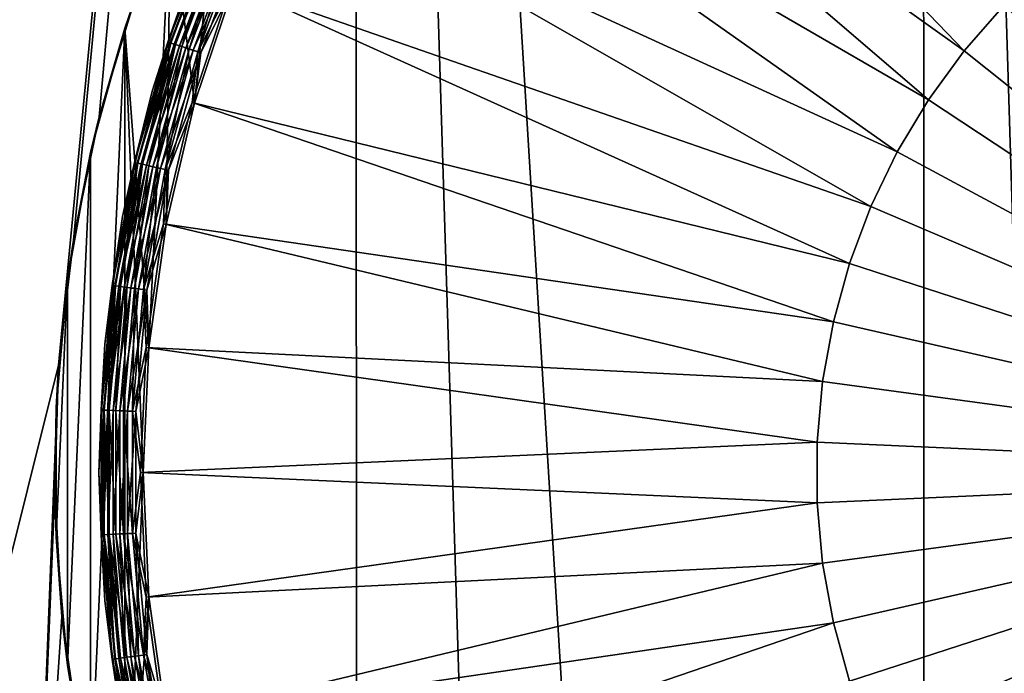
# Model space of a CAD drawing. Header units: metres. Extents: x -105 to 105, y -72 to 59.
# Tile 190 of 256: x -3.33 to -1.1, y -56.3 to -54.83. Entities that reach past the tile are written whole.
import ezdxf

# ---------------------------------------------------------------- set-up
doc = ezdxf.new("R2010")
doc.units = ezdxf.units.M
doc.layers.add('solid_509431_AD150_SW0001', color=7, linetype='CONTINUOUS')

msp = doc.modelspace()

# ---------------------------------------------------------------- linework, layer by layer
at = {"layer": 'solid_509431_AD150_SW0001'}
for points in [[(-2.555138, -69.794044, 16.419315), (-2.574887, -48.652618, 16.602757), (-3.852201, -48.652618, 16.42243)], [(-3.189977, -69.792145, 16.338745), (-2.555138, -69.794044, 16.419315), (-3.852201, -48.652618, 16.42243)], [(-3.822314, -69.789833, 16.240402), (-3.189977, -69.792145, 16.338745), (-3.852201, -48.652618, 16.42243)], [(-3.662264, -57.293892, -28.877495), (-3.852201, -48.652618, -28.92243), (-2.574887, -48.652618, -29.102757)], [(-3.240964, -55.607822, -28.956532), (-3.662264, -57.293892, -28.877495), (-2.574887, -48.652618, -29.102757)], [(-3.20732, -55.325027, -28.963802), (-3.240964, -55.607822, -28.956532), (-2.574887, -48.652618, -29.102757)], [(-3.148944, -55.045853, -28.974426), (-3.20732, -55.325027, -28.963802), (-2.574887, -48.652618, -29.102757)], [(-3.066169, -54.772453, -28.988153), (-3.148944, -55.045853, -28.974426), (-2.574887, -48.652618, -29.102757)], [(-1.279932, -69.7966, 16.526905), (-1.289472, -48.652618, 16.71118), (-2.574887, -48.652618, 16.602757)], [(-1.918291, -69.795532, 16.482052), (-1.279932, -69.7966, 16.526905), (-2.574887, -48.652618, 16.602757)], [(-2.555138, -69.794044, 16.419315), (-1.918291, -69.795532, 16.482052), (-2.574887, -48.652618, 16.602757)], [(-0.000685, -69.797455, 16.56283), (0, -48.652618, 16.747358), (-1.289472, -48.652618, 16.71118)], [(-0.640563, -69.797241, 16.553839), (-0.000685, -69.797455, 16.56283), (-1.289472, -48.652618, 16.71118)], [(-1.279932, -69.7966, 16.526905), (-0.640563, -69.797241, 16.553839), (-1.289472, -48.652618, 16.71118)], [(-1.195265, -54.896809, -29.161013), (-2.438864, -54.008255, -29.090424), (-2.258525, -53.791084, -29.090424)], [(-1.10501, -54.793503, -29.161013), (-1.195265, -54.896809, -29.161013), (-2.258525, -53.791084, -29.090424)], [(-1.275897, -55.00779, -29.161013), (-2.598394, -54.241142, -29.090424), (-2.438864, -54.008255, -29.090424)], [(-1.195265, -54.896809, -29.161013), (-1.275897, -55.00779, -29.161013), (-2.438864, -54.008255, -29.090424)], [(-1.346256, -55.125549, -29.161013), (-2.735757, -54.487755, -29.090424), (-2.598394, -54.241142, -29.090424)], [(-1.275897, -55.00779, -29.161013), (-1.346256, -55.125549, -29.161013), (-2.598394, -54.241142, -29.090424)], [(-2.933566, -55.015324, -28.484549), (-2.988461, -54.572659, -28.484549), (-2.86193, -54.309917, -28.484549)], [(-2.844043, -54.748222, -28.484549), (-2.933566, -55.015324, -28.484549), (-2.86193, -54.309917, -28.484549)], [(-1.405775, -55.249142, -29.161013), (-2.849779, -54.745991, -29.090424), (-2.735757, -54.487755, -29.090424)], [(-1.346256, -55.125549, -29.161013), (-1.405775, -55.249142, -29.161013), (-2.735757, -54.487755, -29.090424)], [(-2.988461, -54.572659, -28.484549), (-3.09094, -54.845711, -28.484549), (-3.066169, -54.772453, -28.988153)], [(-3.036988, -55.568581, -28.484549), (-3.09094, -54.845711, -28.484549), (-2.988461, -54.572659, -28.484549)], [(-2.998069, -55.28957, -28.484549), (-3.036988, -55.568581, -28.484549), (-2.988461, -54.572659, -28.484549)], [(-2.933566, -55.015324, -28.484549), (-2.998069, -55.28957, -28.484549), (-2.988461, -54.572659, -28.484549)], [(-2.894767, -54.612717, -28.565155), (-2.937288, -54.71209, -28.584549), (-2.994022, -54.877182, -28.565155)], [(-2.894767, -54.612717, -28.565155), (-2.994022, -54.877182, -28.565155), (-2.889548, -54.614948, -28.546371)], [(-2.994022, -54.877182, -28.565155), (-2.988624, -54.878937, -28.546371), (-2.889548, -54.614948, -28.546371)], [(-2.894384, -54.612881, -29.012007), (-2.993626, -54.877312, -29.012007), (-2.937288, -54.71209, -28.990614)], [(-2.987114, -54.879429, -29.032429), (-2.993626, -54.877312, -29.012007), (-2.894384, -54.612881, -29.012007)], [(-2.889548, -54.614948, -28.546371), (-2.988624, -54.878937, -28.546371), (-2.881056, -54.618576, -28.529057)], [(-2.988624, -54.878937, -28.546371), (-2.979841, -54.88179, -28.529057), (-2.881056, -54.618576, -28.529057)], [(-2.888087, -54.615574, -29.032429), (-2.987114, -54.879429, -29.032429), (-2.894384, -54.612881, -29.012007)], [(-2.976593, -54.882847, -29.050913), (-2.987114, -54.879429, -29.032429), (-2.888087, -54.615574, -29.032429)], [(-2.881056, -54.618576, -28.529057), (-2.979841, -54.88179, -28.529057), (-2.869618, -54.623466, -28.51388)], [(-2.979841, -54.88179, -28.529057), (-2.968012, -54.885635, -28.51388), (-2.869618, -54.623466, -28.51388)], [(-2.877915, -54.619919, -29.050913), (-2.976593, -54.882847, -29.050913), (-2.888087, -54.615574, -29.032429)], [(-2.962552, -54.887409, -29.066597), (-2.976593, -54.882847, -29.050913), (-2.877915, -54.619919, -29.050913)], [(-2.869618, -54.623466, -28.51388), (-2.968012, -54.885635, -28.51388), (-2.855676, -54.629425, -28.501423)], [(-2.86434, -54.625721, -29.066597), (-2.962552, -54.887409, -29.066597), (-2.877915, -54.619919, -29.050913)], [(-2.945643, -54.892902, -29.078756), (-2.962552, -54.887409, -29.066597), (-2.86434, -54.625721, -29.066597)], [(-2.847991, -54.63271, -29.078756), (-2.945643, -54.892902, -29.078756), (-2.86434, -54.625721, -29.066597)], [(-2.968012, -54.885635, -28.51388), (-2.953591, -54.89032, -28.501423), (-2.855676, -54.629425, -28.501423)], [(-2.855676, -54.629425, -28.501423), (-2.953591, -54.89032, -28.501423), (-2.839765, -54.636227, -28.492168)], [(-2.953591, -54.89032, -28.501423), (-2.937135, -54.895668, -28.492168), (-2.839765, -54.636227, -28.492168)], [(-2.926649, -54.899075, -29.086826), (-2.945643, -54.892902, -29.078756), (-2.847991, -54.63271, -29.078756)], [(-2.839765, -54.636227, -28.492168), (-2.937135, -54.895668, -28.492168), (-2.822499, -54.643604, -28.486469)], [(-2.937135, -54.895668, -28.492168), (-2.919276, -54.90147, -28.486469), (-2.822499, -54.643604, -28.486469)], [(-2.829627, -54.64056, -29.086826), (-2.926649, -54.899075, -29.086826), (-2.847991, -54.63271, -29.078756)], [(-2.829627, -54.64056, -29.086826), (-2.849779, -54.745991, -29.090424), (-2.926649, -54.899075, -29.086826)], [(-2.822499, -54.643604, -28.486469), (-2.919276, -54.90147, -28.486469), (-2.844043, -54.748222, -28.484549)], [(-3.029751, -54.987961, -28.990614), (-3.029751, -54.987961, -28.584549), (-2.937288, -54.71209, -28.584549)], [(-2.994022, -54.877182, -28.565155), (-2.937288, -54.71209, -28.584549), (-3.029751, -54.987961, -28.584549)], [(-2.937288, -54.71209, -28.990614), (-3.029751, -54.987961, -28.990614), (-2.937288, -54.71209, -28.584549)], [(-2.993626, -54.877312, -29.012007), (-3.029751, -54.987961, -28.990614), (-2.937288, -54.71209, -28.990614)], [(0, -55.849998, -29.184549), (-1.10501, -54.793503, -29.161013), (-1.005858, -54.698704, -29.161013)], [(-1.453977, -55.377575, -29.161013), (-2.939487, -55.013645, -29.090424), (-2.849779, -54.745991, -29.090424)], [(-2.926649, -54.899075, -29.086826), (-2.849779, -54.745991, -29.090424), (-2.939487, -55.013645, -29.090424)], [(-2.919276, -54.90147, -28.486469), (-2.933566, -55.015324, -28.484549), (-2.844043, -54.748222, -28.484549)], [(-1.405775, -55.249142, -29.161013), (-1.453977, -55.377575, -29.161013), (-2.849779, -54.745991, -29.090424)], [(-3.09094, -54.845711, -28.484549), (-3.148944, -55.045853, -28.974426), (-3.066169, -54.772453, -28.988153)], [(0, -55.849998, -29.184549), (-1.195265, -54.896809, -29.161013), (-1.10501, -54.793503, -29.161013)], [(-3.09094, -54.845711, -28.484549), (-3.168516, -55.126812, -28.484549), (-3.148944, -55.045853, -28.974426)], [(-3.09094, -54.845711, -28.484549), (-3.09094, -56.85429, -28.484549), (-3.168516, -56.573185, -28.484549)], [(-3.09094, -54.845711, -28.484549), (-3.168516, -56.573185, -28.484549), (-3.168516, -55.126812, -28.484549)], [(-3.05, -55.849998, -28.484549), (-3.09094, -56.85429, -28.484549), (-3.09094, -54.845711, -28.484549)], [(-3.036988, -55.568581, -28.484549), (-3.05, -55.849998, -28.484549), (-3.09094, -54.845711, -28.484549)], [(-2.994022, -54.877182, -28.565155), (-3.029751, -54.987961, -28.584549), (-3.069172, -55.149483, -28.565155)], [(-2.994022, -54.877182, -28.565155), (-3.069172, -55.149483, -28.565155), (-2.988624, -54.878937, -28.546371)], [(-3.069172, -55.149483, -28.565155), (-3.063638, -55.150745, -28.546371), (-2.988624, -54.878937, -28.546371)], [(-2.993626, -54.877312, -29.012007), (-3.068766, -55.149574, -29.012007), (-3.029751, -54.987961, -28.990614)], [(-3.06209, -55.151096, -29.032429), (-3.068766, -55.149574, -29.012007), (-2.993626, -54.877312, -29.012007)], [(-2.988624, -54.878937, -28.546371), (-3.063638, -55.150745, -28.546371), (-2.979841, -54.88179, -28.529057)], [(-3.063638, -55.150745, -28.546371), (-3.054635, -55.152798, -28.529057), (-2.979841, -54.88179, -28.529057)], [(-2.987114, -54.879429, -29.032429), (-3.06209, -55.151096, -29.032429), (-2.993626, -54.877312, -29.012007)], [(-3.051305, -55.153561, -29.050913), (-3.06209, -55.151096, -29.032429), (-2.987114, -54.879429, -29.032429)], [(-2.979841, -54.88179, -28.529057), (-3.054635, -55.152798, -28.529057), (-2.968012, -54.885635, -28.51388)], [(-3.054635, -55.152798, -28.529057), (-3.042509, -55.155567, -28.51388), (-2.968012, -54.885635, -28.51388)], [(-2.976593, -54.882847, -29.050913), (-3.051305, -55.153561, -29.050913), (-2.987114, -54.879429, -29.032429)], [(-3.036912, -55.156845, -29.066597), (-3.051305, -55.153561, -29.050913), (-2.976593, -54.882847, -29.050913)], [(-2.968012, -54.885635, -28.51388), (-3.042509, -55.155567, -28.51388), (-2.953591, -54.89032, -28.501423)], [(-3.042509, -55.155567, -28.51388), (-3.027726, -55.158943, -28.501423), (-2.953591, -54.89032, -28.501423)], [(-2.962552, -54.887409, -29.066597), (-3.036912, -55.156845, -29.066597), (-2.976593, -54.882847, -29.050913)], [(-3.019578, -55.160801, -29.078756), (-3.036912, -55.156845, -29.066597), (-2.962552, -54.887409, -29.066597)], [(-2.953591, -54.89032, -28.501423), (-3.027726, -55.158943, -28.501423), (-2.937135, -54.895668, -28.492168)], [(-3.027726, -55.158943, -28.501423), (-3.010857, -55.162792, -28.492168), (-2.937135, -54.895668, -28.492168)], [(-2.945643, -54.892902, -29.078756), (-3.019578, -55.160801, -29.078756), (-2.962552, -54.887409, -29.066597)], [(-3.000107, -55.165245, -29.086826), (-3.019578, -55.160801, -29.078756), (-2.945643, -54.892902, -29.078756)], [(-2.937135, -54.895668, -28.492168), (-3.010857, -55.162792, -28.492168), (-2.919276, -54.90147, -28.486469)], [(-2.926649, -54.899075, -29.086826), (-3.000107, -55.165245, -29.086826), (-2.945643, -54.892902, -29.078756)], [(-3.010857, -55.162792, -28.492168), (-2.99255, -55.166969, -28.486469), (-2.919276, -54.90147, -28.486469)], [(-2.926649, -54.899075, -29.086826), (-2.939487, -55.013645, -29.090424), (-3.000107, -55.165245, -29.086826)], [(-2.919276, -54.90147, -28.486469), (-2.99255, -55.166969, -28.486469), (-2.933566, -55.015324, -28.484549)], [(0, -55.849998, -29.184549), (-1.275897, -55.00779, -29.161013), (-1.195265, -54.896809, -29.161013)], [(-3.096365, -55.271191, -28.990614), (-3.096365, -55.271191, -28.584549), (-3.029751, -54.987961, -28.584549)], [(-3.069172, -55.149483, -28.565155), (-3.029751, -54.987961, -28.584549), (-3.096365, -55.271191, -28.584549)], [(-3.029751, -54.987961, -28.990614), (-3.096365, -55.271191, -28.990614), (-3.029751, -54.987961, -28.584549)], [(-3.068766, -55.149574, -29.012007), (-3.096365, -55.271191, -28.990614), (-3.029751, -54.987961, -28.990614)], [(-1.490471, -55.509811, -29.161013), (-3.004117, -55.288433, -29.090424), (-2.939487, -55.013645, -29.090424)], [(-3.000107, -55.165245, -29.086826), (-2.939487, -55.013645, -29.090424), (-3.004117, -55.288433, -29.090424)], [(-2.99255, -55.166969, -28.486469), (-2.998069, -55.28957, -28.484549), (-2.933566, -55.015324, -28.484549)], [(-1.453977, -55.377575, -29.161013), (-1.490471, -55.509811, -29.161013), (-2.939487, -55.013645, -29.090424)], [(0, -55.849998, -29.184549), (-1.346256, -55.125549, -29.161013), (-1.275897, -55.00779, -29.161013)], [(-3.168516, -55.126812, -28.484549), (-3.20732, -55.325027, -28.963802), (-3.148944, -55.045853, -28.974426)], [(-3.168516, -55.126812, -28.484549), (-3.220586, -55.413738, -28.484549), (-3.20732, -55.325027, -28.963802)], [(-3.168516, -55.126812, -28.484549), (-3.168516, -56.573185, -28.484549), (-3.220586, -56.286263, -28.484549)], [(-3.168516, -55.126812, -28.484549), (-3.220586, -56.286263, -28.484549), (-3.220586, -55.413738, -28.484549)], [(0, -55.849998, -29.184549), (-1.405775, -55.249142, -29.161013), (-1.346256, -55.125549, -29.161013)], [(-3.069172, -55.149483, -28.565155), (-3.096365, -55.271191, -28.584549), (-3.11961, -55.427422, -28.565155)], [(-3.069172, -55.149483, -28.565155), (-3.11961, -55.427422, -28.565155), (-3.063638, -55.150745, -28.546371)], [(-3.11961, -55.427422, -28.565155), (-3.113986, -55.428181, -28.546371), (-3.063638, -55.150745, -28.546371)], [(-3.068766, -55.149574, -29.012007), (-3.119197, -55.427475, -29.012007), (-3.096365, -55.271191, -28.990614)], [(-3.112412, -55.428394, -29.032429), (-3.119197, -55.427475, -29.012007), (-3.068766, -55.149574, -29.012007)], [(-3.063638, -55.150745, -28.546371), (-3.113986, -55.428181, -28.546371), (-3.054635, -55.152798, -28.529057)], [(-3.113986, -55.428181, -28.546371), (-3.104835, -55.42942, -28.529057), (-3.054635, -55.152798, -28.529057)], [(-3.06209, -55.151096, -29.032429), (-3.112412, -55.428394, -29.032429), (-3.068766, -55.149574, -29.012007)], [(-3.10145, -55.429878, -29.050913), (-3.112412, -55.428394, -29.032429), (-3.06209, -55.151096, -29.032429)], [(-3.054635, -55.152798, -28.529057), (-3.104835, -55.42942, -28.529057), (-3.042509, -55.155567, -28.51388)], [(-3.104835, -55.42942, -28.529057), (-3.092509, -55.431091, -28.51388), (-3.042509, -55.155567, -28.51388)], [(-3.051305, -55.153561, -29.050913), (-3.10145, -55.429878, -29.050913), (-3.06209, -55.151096, -29.032429)], [(-3.08682, -55.431862, -29.066597), (-3.10145, -55.429878, -29.050913), (-3.051305, -55.153561, -29.050913)], [(-3.042509, -55.155567, -28.51388), (-3.092509, -55.431091, -28.51388), (-3.027726, -55.158943, -28.501423)], [(-3.092509, -55.431091, -28.51388), (-3.077483, -55.433128, -28.501423), (-3.027726, -55.158943, -28.501423)], [(-3.036912, -55.156845, -29.066597), (-3.08682, -55.431862, -29.066597), (-3.051305, -55.153561, -29.050913)], [(-3.069201, -55.43425, -29.078756), (-3.08682, -55.431862, -29.066597), (-3.036912, -55.156845, -29.066597)], [(-3.027726, -55.158943, -28.501423), (-3.077483, -55.433128, -28.501423), (-3.010857, -55.162792, -28.492168)], [(-3.019578, -55.160801, -29.078756), (-3.069201, -55.43425, -29.078756), (-3.036912, -55.156845, -29.066597)], [(-3.049411, -55.436928, -29.086826), (-3.069201, -55.43425, -29.078756), (-3.019578, -55.160801, -29.078756)], [(-3.000107, -55.165245, -29.086826), (-3.049411, -55.436928, -29.086826), (-3.019578, -55.160801, -29.078756)], [(-3.077483, -55.433128, -28.501423), (-3.060337, -55.435448, -28.492168), (-3.010857, -55.162792, -28.492168)], [(-3.010857, -55.162792, -28.492168), (-3.060337, -55.435448, -28.492168), (-2.99255, -55.166969, -28.486469)], [(-3.060337, -55.435448, -28.492168), (-3.041729, -55.437969, -28.486469), (-2.99255, -55.166969, -28.486469)], [(-3.000107, -55.165245, -29.086826), (-3.004117, -55.288433, -29.090424), (-3.049411, -55.436928, -29.086826)], [(-2.99255, -55.166969, -28.486469), (-3.041729, -55.437969, -28.486469), (-2.998069, -55.28957, -28.484549)], [(0, -55.849998, -29.184549), (-1.453977, -55.377575, -29.161013), (-1.405775, -55.249142, -29.161013)], [(-3.136563, -55.559353, -28.990614), (-3.136563, -55.559353, -28.584549), (-3.096365, -55.271191, -28.584549)], [(-3.11961, -55.427422, -28.565155), (-3.096365, -55.271191, -28.584549), (-3.136563, -55.559353, -28.584549)], [(-3.096365, -55.271191, -28.990614), (-3.136563, -55.559353, -28.990614), (-3.096365, -55.271191, -28.584549)], [(-3.119197, -55.427475, -29.012007), (-3.136563, -55.559353, -28.990614), (-3.096365, -55.271191, -28.990614)], [(-3.049411, -55.436928, -29.086826), (-3.004117, -55.288433, -29.090424), (-3.043117, -55.568012, -29.090424)], [(-1.514965, -55.644783, -29.161013), (-3.043117, -55.568012, -29.090424), (-3.004117, -55.288433, -29.090424)], [(-3.041729, -55.437969, -28.486469), (-3.036988, -55.568581, -28.484549), (-2.998069, -55.28957, -28.484549)], [(-1.490471, -55.509811, -29.161013), (-1.514965, -55.644783, -29.161013), (-3.004117, -55.288433, -29.090424)], [(-3.220586, -55.413738, -28.484549), (-3.240964, -55.607822, -28.956532), (-3.20732, -55.325027, -28.963802)], [(0, -55.849998, -29.184549), (-1.490471, -55.509811, -29.161013), (-1.453977, -55.377575, -29.161013)], [(-3.220586, -55.413738, -28.484549), (-3.246728, -55.704231, -28.484549), (-3.240964, -55.607822, -28.956532)], [(-3.220586, -55.413738, -28.484549), (-3.220586, -56.286263, -28.484549), (-3.246728, -55.99577, -28.484549)], [(-3.220586, -55.413738, -28.484549), (-3.246728, -55.99577, -28.484549), (-3.246728, -55.704231, -28.484549)], [(-3.11961, -55.427422, -28.565155), (-3.136563, -55.559353, -28.584549), (-3.144932, -55.708759, -28.565155)], [(-3.11961, -55.427422, -28.565155), (-3.144932, -55.708759, -28.565155), (-3.113986, -55.428181, -28.546371)], [(-3.144932, -55.708759, -28.565155), (-3.139261, -55.709015, -28.546371), (-3.113986, -55.428181, -28.546371)], [(-3.119197, -55.427475, -29.012007), (-3.144515, -55.708778, -29.012007), (-3.136563, -55.559353, -28.990614)], [(-3.137675, -55.709087, -29.032429), (-3.144515, -55.708778, -29.012007), (-3.119197, -55.427475, -29.012007)], [(-3.113986, -55.428181, -28.546371), (-3.139261, -55.709015, -28.546371), (-3.104835, -55.42942, -28.529057)], [(-3.139261, -55.709015, -28.546371), (-3.130036, -55.709431, -28.529057), (-3.104835, -55.42942, -28.529057)], [(-3.112412, -55.428394, -29.032429), (-3.137675, -55.709087, -29.032429), (-3.119197, -55.427475, -29.012007)], [(-3.126624, -55.709583, -29.050913), (-3.137675, -55.709087, -29.032429), (-3.112412, -55.428394, -29.032429)], [(-3.104835, -55.42942, -28.529057), (-3.130036, -55.709431, -28.529057), (-3.092509, -55.431091, -28.51388)], [(-3.10145, -55.429878, -29.050913), (-3.126624, -55.709583, -29.050913), (-3.112412, -55.428394, -29.032429)], [(-3.130036, -55.709431, -28.529057), (-3.11761, -55.709988, -28.51388), (-3.092509, -55.431091, -28.51388)], [(-3.111875, -55.710247, -29.066597), (-3.126624, -55.709583, -29.050913), (-3.10145, -55.429878, -29.050913)], [(-3.092509, -55.431091, -28.51388), (-3.11761, -55.709988, -28.51388), (-3.077483, -55.433128, -28.501423)], [(-3.11761, -55.709988, -28.51388), (-3.102463, -55.710667, -28.501423), (-3.077483, -55.433128, -28.501423)], [(-3.08682, -55.431862, -29.066597), (-3.111875, -55.710247, -29.066597), (-3.10145, -55.429878, -29.050913)], [(-3.094113, -55.711044, -29.078756), (-3.111875, -55.710247, -29.066597), (-3.08682, -55.431862, -29.066597)], [(-3.077483, -55.433128, -28.501423), (-3.102463, -55.710667, -28.501423), (-3.060337, -55.435448, -28.492168)], [(-3.102463, -55.710667, -28.501423), (-3.085177, -55.711445, -28.492168), (-3.060337, -55.435448, -28.492168)], [(-3.069201, -55.43425, -29.078756), (-3.094113, -55.711044, -29.078756), (-3.08682, -55.431862, -29.066597)], [(-3.074162, -55.711941, -29.086826), (-3.094113, -55.711044, -29.078756), (-3.069201, -55.43425, -29.078756)], [(-3.060337, -55.435448, -28.492168), (-3.085177, -55.711445, -28.492168), (-3.041729, -55.437969, -28.486469)], [(-3.085177, -55.711445, -28.492168), (-3.066418, -55.712288, -28.486469), (-3.041729, -55.437969, -28.486469)], [(-3.049411, -55.436928, -29.086826), (-3.074162, -55.711941, -29.086826), (-3.069201, -55.43425, -29.078756)], [(-3.049411, -55.436928, -29.086826), (-3.043117, -55.568012, -29.090424), (-3.074162, -55.711941, -29.086826)], [(-3.041729, -55.437969, -28.486469), (-3.066418, -55.712288, -28.486469), (-3.036988, -55.568581, -28.484549)], [(0, -55.849998, -29.184549), (-1.514965, -55.644783, -29.161013), (-1.490471, -55.509811, -29.161013)], [(-3.15, -55.849998, -28.990614), (-3.15, -55.849998, -28.584549), (-3.136563, -55.559353, -28.584549)], [(-3.144932, -55.708759, -28.565155), (-3.136563, -55.559353, -28.584549), (-3.15, -55.849998, -28.584549)], [(-3.136563, -55.559353, -28.990614), (-3.15, -55.849998, -28.990614), (-3.136563, -55.559353, -28.584549)], [(-3.144515, -55.708778, -29.012007), (-3.15, -55.849998, -28.990614), (-3.136563, -55.559353, -28.990614)], [(-3.074162, -55.711941, -29.086826), (-3.043117, -55.568012, -29.090424), (-3.056154, -55.849998, -29.090424)], [(-3.066418, -55.712288, -28.486469), (-3.05, -55.849998, -28.484549), (-3.036988, -55.568581, -28.484549)], [(-1.527262, -55.78141, -29.161013), (-3.056154, -55.849998, -29.090424), (-3.043117, -55.568012, -29.090424)], [(-1.514965, -55.644783, -29.161013), (-1.527262, -55.78141, -29.161013), (-3.043117, -55.568012, -29.090424)], [(-3.240964, -55.607822, -28.956532), (-3.306757, -57.280846, -28.932289), (-3.662264, -57.293892, -28.877495)], [(-3.240964, -55.607822, -28.956532), (-3.249722, -55.892483, -28.952772), (-3.306757, -57.280846, -28.932289)], [(-3.246728, -55.704231, -28.484549), (-3.249722, -55.892483, -28.952772), (-3.240964, -55.607822, -28.956532)], [(0, -55.849998, -29.184549), (-1.527262, -55.78141, -29.161013), (-1.514965, -55.644783, -29.161013)], [(-3.246728, -55.704231, -28.484549), (-3.246728, -55.99577, -28.484549), (-3.249722, -55.892483, -28.952772)], [(-3.144932, -55.708759, -28.565155), (-3.15, -55.849998, -28.584549), (-3.144932, -55.991238, -28.565155)], [(-3.144515, -55.708778, -29.012007), (-3.144515, -55.991219, -29.012007), (-3.15, -55.849998, -28.990614)], [(-3.144932, -55.708759, -28.565155), (-3.144932, -55.991238, -28.565155), (-3.139261, -55.709015, -28.546371)], [(-3.144932, -55.991238, -28.565155), (-3.139261, -55.990986, -28.546371), (-3.139261, -55.709015, -28.546371)], [(-3.137675, -55.990913, -29.032429), (-3.144515, -55.991219, -29.012007), (-3.144515, -55.708778, -29.012007)], [(-3.137675, -55.709087, -29.032429), (-3.137675, -55.990913, -29.032429), (-3.144515, -55.708778, -29.012007)], [(-3.139261, -55.709015, -28.546371), (-3.139261, -55.990986, -28.546371), (-3.130036, -55.709431, -28.529057)], [(-3.139261, -55.990986, -28.546371), (-3.130036, -55.99057, -28.529057), (-3.130036, -55.709431, -28.529057)], [(-3.126624, -55.990417, -29.050913), (-3.137675, -55.990913, -29.032429), (-3.137675, -55.709087, -29.032429)], [(-3.126624, -55.709583, -29.050913), (-3.126624, -55.990417, -29.050913), (-3.137675, -55.709087, -29.032429)], [(-3.130036, -55.709431, -28.529057), (-3.130036, -55.99057, -28.529057), (-3.11761, -55.709988, -28.51388)], [(-3.130036, -55.99057, -28.529057), (-3.11761, -55.990013, -28.51388), (-3.11761, -55.709988, -28.51388)], [(-3.111875, -55.989754, -29.066597), (-3.126624, -55.990417, -29.050913), (-3.126624, -55.709583, -29.050913)], [(-3.111875, -55.710247, -29.066597), (-3.111875, -55.989754, -29.066597), (-3.126624, -55.709583, -29.050913)], [(-3.11761, -55.709988, -28.51388), (-3.11761, -55.990013, -28.51388), (-3.102463, -55.710667, -28.501423)], [(-3.11761, -55.990013, -28.51388), (-3.102463, -55.98933, -28.501423), (-3.102463, -55.710667, -28.501423)], [(-3.094113, -55.988956, -29.078756), (-3.111875, -55.989754, -29.066597), (-3.111875, -55.710247, -29.066597)], [(-3.094113, -55.711044, -29.078756), (-3.094113, -55.988956, -29.078756), (-3.111875, -55.710247, -29.066597)], [(-3.102463, -55.710667, -28.501423), (-3.102463, -55.98933, -28.501423), (-3.085177, -55.711445, -28.492168)], [(-3.102463, -55.98933, -28.501423), (-3.085177, -55.988556, -28.492168), (-3.085177, -55.711445, -28.492168)], [(-3.074162, -55.98806, -29.086826), (-3.094113, -55.988956, -29.078756), (-3.094113, -55.711044, -29.078756)], [(-3.074162, -55.711941, -29.086826), (-3.074162, -55.98806, -29.086826), (-3.094113, -55.711044, -29.078756)], [(-3.085177, -55.711445, -28.492168), (-3.085177, -55.988556, -28.492168), (-3.066418, -55.712288, -28.486469)], [(-3.085177, -55.988556, -28.492168), (-3.066418, -55.987713, -28.486469), (-3.066418, -55.712288, -28.486469)], [(-3.074162, -55.711941, -29.086826), (-3.056154, -55.849998, -29.090424), (-3.074162, -55.98806, -29.086826)], [(-3.066418, -55.712288, -28.486469), (-3.066418, -55.987713, -28.486469), (-3.05, -55.849998, -28.484549)], [(-1.527262, -55.78141, -29.161013), (-1.527262, -55.918591, -29.161013), (-3.056154, -55.849998, -29.090424)], [(0, -55.849998, -29.184549), (-1.527262, -55.918591, -29.161013), (-1.527262, -55.78141, -29.161013)], [(-3.136563, -56.140644, -28.990614), (-3.136563, -56.140644, -28.584549), (-3.15, -55.849998, -28.584549)], [(-3.144932, -55.991238, -28.565155), (-3.15, -55.849998, -28.584549), (-3.136563, -56.140644, -28.584549)], [(-3.15, -55.849998, -28.990614), (-3.136563, -56.140644, -28.990614), (-3.15, -55.849998, -28.584549)], [(-3.144515, -55.991219, -29.012007), (-3.136563, -56.140644, -28.990614), (-3.15, -55.849998, -28.990614)], [(-3.05, -55.849998, -28.484549), (-3.036988, -56.13142, -28.484549), (-3.09094, -56.85429, -28.484549)], [(-3.074162, -55.98806, -29.086826), (-3.056154, -55.849998, -29.090424), (-3.043117, -56.131985, -29.090424)], [(-3.066418, -55.987713, -28.486469), (-3.036988, -56.13142, -28.484549), (-3.05, -55.849998, -28.484549)], [(-1.527262, -55.918591, -29.161013), (-3.043117, -56.131985, -29.090424), (-3.056154, -55.849998, -29.090424)], [(0, -55.849998, -29.184549), (-1.514965, -56.055218, -29.161013), (-1.527262, -55.918591, -29.161013)], [(0, -55.849998, -29.184549), (-1.490471, -56.190189, -29.161013), (-1.514965, -56.055218, -29.161013)], [(0, -55.849998, -29.184549), (-1.453977, -56.322426, -29.161013), (-1.490471, -56.190189, -29.161013)], [(0, -55.849998, -29.184549), (-1.405775, -56.450859, -29.161013), (-1.453977, -56.322426, -29.161013)], [(0, -55.849998, -29.184549), (-1.346256, -56.574451, -29.161013), (-1.405775, -56.450859, -29.161013)], [(0, -55.849998, -29.184549), (-1.275897, -56.692211, -29.161013), (-1.346256, -56.574451, -29.161013)], [(0, -55.849998, -29.184549), (-1.195265, -56.803192, -29.161013), (-1.275897, -56.692211, -29.161013)], [(0, -55.849998, -29.184549), (-1.10501, -56.906498, -29.161013), (-1.195265, -56.803192, -29.161013)], [(0, -55.849998, -29.184549), (-1.005858, -57.001297, -29.161013), (-1.10501, -56.906498, -29.161013)], [(-3.249722, -55.892483, -28.952772), (-3.233564, -56.176441, -28.952576), (-3.306757, -57.280846, -28.932289)], [(-3.246728, -55.99577, -28.484549), (-3.233564, -56.176441, -28.952576), (-3.249722, -55.892483, -28.952772)], [(-1.527262, -55.918591, -29.161013), (-1.514965, -56.055218, -29.161013), (-3.043117, -56.131985, -29.090424)], [(-3.246728, -55.99577, -28.484549), (-3.220586, -56.286263, -28.484549), (-3.233564, -56.176441, -28.952576)], [(-3.144932, -55.991238, -28.565155), (-3.11961, -56.272579, -28.565155), (-3.139261, -55.990986, -28.546371)], [(-3.144932, -55.991238, -28.565155), (-3.136563, -56.140644, -28.584549), (-3.11961, -56.272579, -28.565155)], [(-3.137675, -55.990913, -29.032429), (-3.112412, -56.271606, -29.032429), (-3.144515, -55.991219, -29.012007)], [(-3.144515, -55.991219, -29.012007), (-3.119197, -56.272526, -29.012007), (-3.136563, -56.140644, -28.990614)], [(-3.112412, -56.271606, -29.032429), (-3.119197, -56.272526, -29.012007), (-3.144515, -55.991219, -29.012007)], [(-3.139261, -55.990986, -28.546371), (-3.113986, -56.271816, -28.546371), (-3.130036, -55.99057, -28.529057)], [(-3.11961, -56.272579, -28.565155), (-3.113986, -56.271816, -28.546371), (-3.139261, -55.990986, -28.546371)], [(-3.126624, -55.990417, -29.050913), (-3.10145, -56.270119, -29.050913), (-3.137675, -55.990913, -29.032429)], [(-3.10145, -56.270119, -29.050913), (-3.112412, -56.271606, -29.032429), (-3.137675, -55.990913, -29.032429)], [(-3.130036, -55.99057, -28.529057), (-3.104835, -56.27058, -28.529057), (-3.11761, -55.990013, -28.51388)], [(-3.113986, -56.271816, -28.546371), (-3.104835, -56.27058, -28.529057), (-3.130036, -55.99057, -28.529057)], [(-3.111875, -55.989754, -29.066597), (-3.08682, -56.268139, -29.066597), (-3.126624, -55.990417, -29.050913)], [(-3.08682, -56.268139, -29.066597), (-3.10145, -56.270119, -29.050913), (-3.126624, -55.990417, -29.050913)], [(-3.11761, -55.990013, -28.51388), (-3.092509, -56.268909, -28.51388), (-3.102463, -55.98933, -28.501423)], [(-3.104835, -56.27058, -28.529057), (-3.092509, -56.268909, -28.51388), (-3.11761, -55.990013, -28.51388)], [(-3.094113, -55.988956, -29.078756), (-3.069201, -56.265751, -29.078756), (-3.111875, -55.989754, -29.066597)], [(-3.069201, -56.265751, -29.078756), (-3.08682, -56.268139, -29.066597), (-3.111875, -55.989754, -29.066597)], [(-3.102463, -55.98933, -28.501423), (-3.077483, -56.266872, -28.501423), (-3.085177, -55.988556, -28.492168)], [(-3.092509, -56.268909, -28.51388), (-3.077483, -56.266872, -28.501423), (-3.102463, -55.98933, -28.501423)], [(-3.074162, -55.98806, -29.086826), (-3.049411, -56.263069, -29.086826), (-3.094113, -55.988956, -29.078756)], [(-3.049411, -56.263069, -29.086826), (-3.069201, -56.265751, -29.078756), (-3.094113, -55.988956, -29.078756)], [(-3.085177, -55.988556, -28.492168), (-3.060337, -56.264549, -28.492168), (-3.066418, -55.987713, -28.486469)], [(-3.077483, -56.266872, -28.501423), (-3.060337, -56.264549, -28.492168), (-3.085177, -55.988556, -28.492168)], [(-3.074162, -55.98806, -29.086826), (-3.043117, -56.131985, -29.090424), (-3.049411, -56.263069, -29.086826)], [(-3.066418, -55.987713, -28.486469), (-3.041729, -56.262032, -28.486469), (-3.036988, -56.13142, -28.484549)], [(-3.060337, -56.264549, -28.492168), (-3.041729, -56.262032, -28.486469), (-3.066418, -55.987713, -28.486469)], [(-1.514965, -56.055218, -29.161013), (-3.004117, -56.411568, -29.090424), (-3.043117, -56.131985, -29.090424)], [(-1.514965, -56.055218, -29.161013), (-1.490471, -56.190189, -29.161013), (-3.004117, -56.411568, -29.090424)], [(-3.096365, -56.42881, -28.990614), (-3.096365, -56.42881, -28.584549), (-3.136563, -56.140644, -28.584549)], [(-3.11961, -56.272579, -28.565155), (-3.136563, -56.140644, -28.584549), (-3.096365, -56.42881, -28.584549)], [(-3.136563, -56.140644, -28.990614), (-3.096365, -56.42881, -28.990614), (-3.136563, -56.140644, -28.584549)], [(-3.119197, -56.272526, -29.012007), (-3.096365, -56.42881, -28.990614), (-3.136563, -56.140644, -28.990614)], [(-3.036988, -56.13142, -28.484549), (-2.998069, -56.410431, -28.484549), (-3.09094, -56.85429, -28.484549)], [(-3.049411, -56.263069, -29.086826), (-3.043117, -56.131985, -29.090424), (-3.004117, -56.411568, -29.090424)], [(-3.041729, -56.262032, -28.486469), (-2.998069, -56.410431, -28.484549), (-3.036988, -56.13142, -28.484549)], [(-3.233564, -56.176441, -28.952576), (-3.192563, -56.458313, -28.955893), (-3.306757, -57.280846, -28.932289)], [(-3.220586, -56.286263, -28.484549), (-3.192563, -56.458313, -28.955893), (-3.233564, -56.176441, -28.952576)], [(-1.490471, -56.190189, -29.161013), (-2.939487, -56.686356, -29.090424), (-3.004117, -56.411568, -29.090424)], [(-1.490471, -56.190189, -29.161013), (-1.453977, -56.322426, -29.161013), (-2.939487, -56.686356, -29.090424)], [(-3.11961, -56.272579, -28.565155), (-3.069172, -56.550518, -28.565155), (-3.113986, -56.271816, -28.546371)], [(-3.11961, -56.272579, -28.565155), (-3.096365, -56.42881, -28.584549), (-3.069172, -56.550518, -28.565155)], [(-3.112412, -56.271606, -29.032429), (-3.06209, -56.548901, -29.032429), (-3.119197, -56.272526, -29.012007)], [(-3.119197, -56.272526, -29.012007), (-3.068766, -56.550426, -29.012007), (-3.096365, -56.42881, -28.990614)], [(-3.06209, -56.548901, -29.032429), (-3.068766, -56.550426, -29.012007), (-3.119197, -56.272526, -29.012007)], [(-3.113986, -56.271816, -28.546371), (-3.063638, -56.549255, -28.546371), (-3.104835, -56.27058, -28.529057)], [(-3.069172, -56.550518, -28.565155), (-3.063638, -56.549255, -28.546371), (-3.113986, -56.271816, -28.546371)], [(-3.10145, -56.270119, -29.050913), (-3.051305, -56.54644, -29.050913), (-3.112412, -56.271606, -29.032429)], [(-3.051305, -56.54644, -29.050913), (-3.06209, -56.548901, -29.032429), (-3.112412, -56.271606, -29.032429)], [(-3.104835, -56.27058, -28.529057), (-3.054635, -56.547199, -28.529057), (-3.092509, -56.268909, -28.51388)], [(-3.063638, -56.549255, -28.546371), (-3.054635, -56.547199, -28.529057), (-3.104835, -56.27058, -28.529057)], [(-3.08682, -56.268139, -29.066597), (-3.036912, -56.543156, -29.066597), (-3.10145, -56.270119, -29.050913)], [(-3.036912, -56.543156, -29.066597), (-3.051305, -56.54644, -29.050913), (-3.10145, -56.270119, -29.050913)], [(-3.092509, -56.268909, -28.51388), (-3.042509, -56.544434, -28.51388), (-3.077483, -56.266872, -28.501423)], [(-3.054635, -56.547199, -28.529057), (-3.042509, -56.544434, -28.51388), (-3.092509, -56.268909, -28.51388)], [(-3.069201, -56.265751, -29.078756), (-3.019578, -56.5392, -29.078756), (-3.08682, -56.268139, -29.066597)], [(-3.019578, -56.5392, -29.078756), (-3.036912, -56.543156, -29.066597), (-3.08682, -56.268139, -29.066597)], [(-3.077483, -56.266872, -28.501423), (-3.027726, -56.541058, -28.501423), (-3.060337, -56.264549, -28.492168)], [(-3.042509, -56.544434, -28.51388), (-3.027726, -56.541058, -28.501423), (-3.077483, -56.266872, -28.501423)], [(-3.049411, -56.263069, -29.086826), (-3.000107, -56.534756, -29.086826), (-3.069201, -56.265751, -29.078756)], [(-3.000107, -56.534756, -29.086826), (-3.019578, -56.5392, -29.078756), (-3.069201, -56.265751, -29.078756)], [(-3.060337, -56.264549, -28.492168), (-3.010857, -56.537209, -28.492168), (-3.041729, -56.262032, -28.486469)], [(-3.027726, -56.541058, -28.501423), (-3.010857, -56.537209, -28.492168), (-3.060337, -56.264549, -28.492168)], [(-3.049411, -56.263069, -29.086826), (-3.004117, -56.411568, -29.090424), (-3.000107, -56.534756, -29.086826)], [(-3.041729, -56.262032, -28.486469), (-2.99255, -56.533031, -28.486469), (-2.998069, -56.410431, -28.484549)], [(-3.010857, -56.537209, -28.492168), (-2.99255, -56.533031, -28.486469), (-3.041729, -56.262032, -28.486469)], [(-3.220586, -56.286263, -28.484549), (-3.168516, -56.573185, -28.484549), (-3.192563, -56.458313, -28.955893)]]:
    msp.add_3dface(points, dxfattribs=at)

doc.saveas('drawing.dxf')
